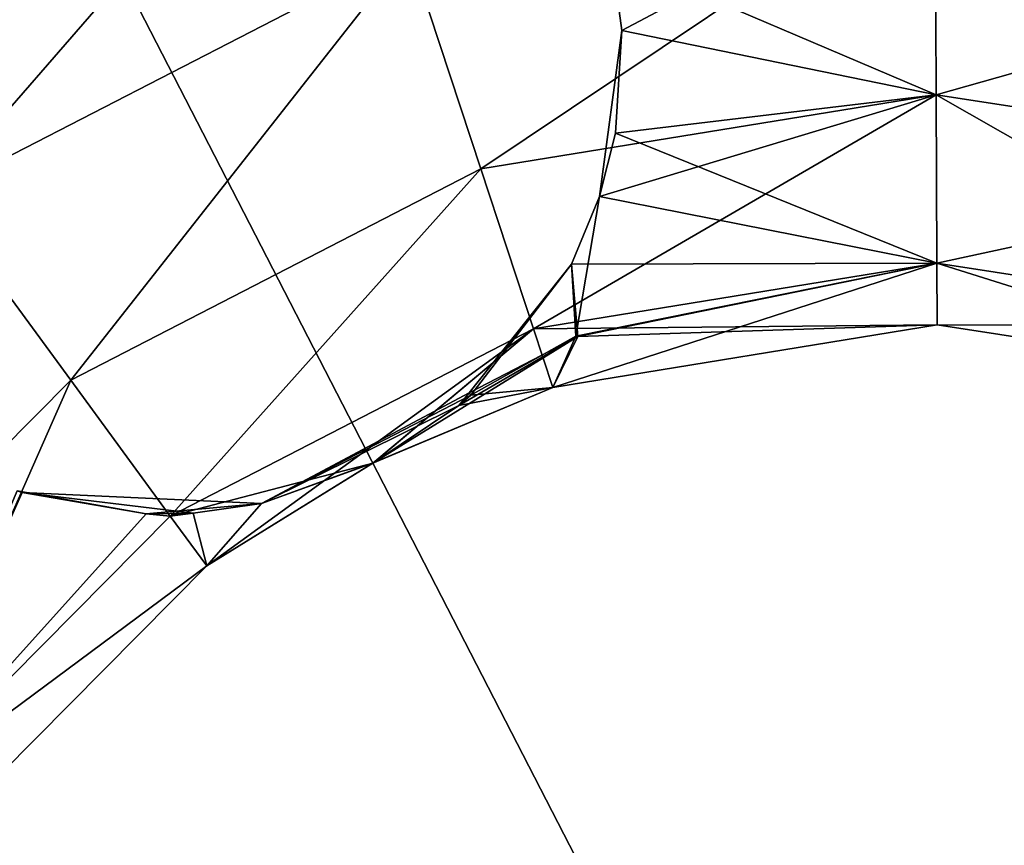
# Model space of a CAD drawing. Header units: millimetres. Extents: x -336 to 335, y 1 to 253.
# Tile 122 of 155: x 163.59 to 169.36, y 209.82 to 214.66. Entities that reach past the tile are written whole.
import ezdxf

# ---------------------------------------------------------------- set-up
doc = ezdxf.new("R2010")
doc.units = ezdxf.units.MM
doc.header["$LTSCALE"] = 25.4
doc.layers.get('0').update_dxf_attribs({"true_color": 0xff5454})

# ---------------------------------------------------------------- blocks, each defined once
blk = doc.blocks.new('COBA-ANTIQUE-III-9043.STL')
at = {"color": 39, "true_color": 0x42361f}
mesh = blk.add_polyface(dxfattribs=at)
corners = [(144.719, 252.7147, 161.661), (274.2148, 1.2573, 161.661), (83.7382, 62.2381, 161.661), (335.1956, 191.7339, 161.661)]
mesh.append_faces([[corners[k] for k in face] for face in [(0, 1, 2), (1, 0, 3)]], dxfattribs={"vtx0": -1, "color": 39})
mesh = blk.add_polyface(dxfattribs=at)
corners = [(274.2148, 1.2573, 167.061), (144.719, 252.7147, 167.061), (83.7382, 62.2381, 167.061), (335.1956, 191.7339, 167.061)]
mesh.append_faces([[corners[k] for k in face] for face in [(0, 1, 2), (1, 0, 3)]], dxfattribs={"vtx0": -1, "color": 39})
at = {"color": 29, "true_color": 0x40301e}
mesh = blk.add_polyface(dxfattribs=at)
corners = [(144.719, 252.7147, 167.061), (335.1956, 191.7339, 161.661), (144.719, 252.7147, 161.661), (335.1956, 191.7339, 167.061)]
mesh.append_faces([[corners[k] for k in face] for face in [(0, 1, 2), (1, 0, 3)]], dxfattribs={"vtx0": -1, "color": 29})
at = {"color": 250, "true_color": 0x262626}
mesh = blk.add_polyface(dxfattribs=at)
corners = [(163.0867, 213.6311, 154.361), (165.4455, 216.3457, 153.9993), (162.2885, 214.7199, 153.9993), (165.8682, 215.0636, 154.361)]
mesh.append_faces([[corners[k] for k in face] for face in [(0, 1, 2), (1, 0, 3)]], dxfattribs={"vtx0": -1, "color": 250})
mesh = blk.add_polyface(dxfattribs=at)
corners = [(165.4455, 216.3457, 2.3227), (163.0867, 213.6311, 1.961), (162.2885, 214.7199, 2.3227), (165.8682, 215.0636, 1.961)]
mesh.append_faces([[corners[k] for k in face] for face in [(0, 1, 2), (1, 0, 3)]], dxfattribs={"vtx0": -1, "color": 250})
mesh = blk.add_polyface(dxfattribs=at)
corners = [(166.2909, 213.7814, 153.9993), (168.9562, 215.5663, 154.361), (165.8682, 215.0636, 154.361), (168.9621, 214.2164, 153.9993)]
mesh.append_faces([[corners[k] for k in face] for face in [(0, 1, 2), (1, 0, 3)]], dxfattribs={"vtx0": -1, "color": 250})
mesh = blk.add_polyface(dxfattribs=at)
corners = [(168.9562, 215.5663, 1.961), (166.2909, 213.7814, 2.3227), (165.8682, 215.0636, 1.961), (168.9621, 214.2164, 2.3227)]
mesh.append_faces([[corners[k] for k in face] for face in [(0, 1, 2), (1, 0, 3)]], dxfattribs={"vtx0": -1, "color": 250})
mesh = blk.add_polyface(dxfattribs=at)
corners = [(168.9562, 215.5663, 148.961), (167.1176, 214.5931, 149.0759), (167.0603, 215.0265, 148.9829)]
mesh.append_faces([[corners[k] for k in face] for face in [(0, 1, 2)]], dxfattribs={"color": 250})
mesh = blk.add_polyface(dxfattribs=at)
corners = [(168.9621, 214.2164, 6.9993), (168.9562, 215.5663, 7.361), (167.0603, 215.0265, 7.3391)]
mesh.append_faces([[corners[k] for k in face] for face in [(0, 1, 2)]], dxfattribs={"color": 250})
mesh = blk.add_polyface(dxfattribs=at)
corners = [(168.9621, 214.2164, 149.3227), (167.1176, 214.5931, 149.0759), (168.9562, 215.5663, 148.961)]
mesh.append_faces([[corners[k] for k in face] for face in [(0, 1, 2)]], dxfattribs={"color": 250})
mesh = blk.add_polyface(dxfattribs=at)
corners = [(172.0485, 215.0903, 148.961), (168.9621, 214.2164, 149.3227), (168.9562, 215.5663, 148.961), (171.6369, 213.8046, 149.3227)]
mesh.append_faces([[corners[k] for k in face] for face in [(0, 1, 2), (1, 0, 3)]], dxfattribs={"vtx0": -1, "color": 250})
mesh = blk.add_polyface(dxfattribs=at)
corners = [(168.9621, 214.2164, 153.9993), (172.0485, 215.0903, 154.361), (168.9562, 215.5663, 154.361), (171.6369, 213.8046, 153.9993)]
mesh.append_faces([[corners[k] for k in face] for face in [(0, 1, 2), (1, 0, 3)]], dxfattribs={"vtx0": -1, "color": 250})
mesh = blk.add_polyface(dxfattribs=at)
corners = [(172.0485, 215.0903, 1.961), (168.9621, 214.2164, 2.3227), (168.9562, 215.5663, 1.961), (171.6369, 213.8046, 2.3227)]
mesh.append_faces([[corners[k] for k in face] for face in [(0, 1, 2), (1, 0, 3)]], dxfattribs={"vtx0": -1, "color": 250})
mesh = blk.add_polyface(dxfattribs=at)
corners = [(168.9621, 214.2164, 6.9993), (172.0485, 215.0903, 7.361), (168.9562, 215.5663, 7.361), (171.6369, 213.8046, 6.9993)]
mesh.append_faces([[corners[k] for k in face] for face in [(0, 1, 2), (1, 0, 3)]], dxfattribs={"vtx0": -1, "color": 250})
mesh = blk.add_polyface(dxfattribs=at)
corners = [(163.8849, 212.5424, 153.9993), (165.8682, 215.0636, 154.361), (163.0867, 213.6311, 154.361), (166.2909, 213.7814, 153.9993)]
mesh.append_faces([[corners[k] for k in face] for face in [(0, 1, 2), (1, 0, 3)]], dxfattribs={"vtx0": -1, "color": 250})
mesh = blk.add_polyface(dxfattribs=at)
corners = [(165.8682, 215.0636, 1.961), (163.8849, 212.5424, 2.3227), (163.0867, 213.6311, 1.961), (166.2909, 213.7814, 2.3227)]
mesh.append_faces([[corners[k] for k in face] for face in [(0, 1, 2), (1, 0, 3)]], dxfattribs={"vtx0": -1, "color": 250})
mesh = blk.add_polyface(dxfattribs=at)
corners = [(167.0603, 215.0265, 7.3391), (167.1176, 214.5931, 149.0759), (167.1176, 214.5931, 7.2461), (167.0603, 215.0265, 148.9829)]
mesh.append_faces([[corners[k] for k in face] for face in [(0, 1, 2), (1, 0, 3)]], dxfattribs={"vtx0": -1, "color": 250})
mesh = blk.add_polyface(dxfattribs=at)
corners = [(168.9621, 214.2164, 6.9993), (167.0603, 215.0265, 7.3391), (167.1176, 214.5931, 7.2461)]
mesh.append_faces([[corners[k] for k in face] for face in [(0, 1, 2)]], dxfattribs={"color": 250})
mesh = blk.add_polyface(dxfattribs=at)
corners = [(167.1176, 214.5931, 7.2461), (167.0805, 213.9905, 149.3286), (166.988, 213.6197, 149.5629)]
mesh.append_faces([[corners[k] for k in face] for face in [(0, 1, 2)]], dxfattribs={"color": 250})
mesh = blk.add_polyface(dxfattribs=at)
corners = [(167.1176, 214.5931, 7.2461), (166.988, 213.6197, 149.5629), (167.0805, 213.9905, 6.9934)]
mesh.append_faces([[corners[k] for k in face] for face in [(0, 1, 2)]], dxfattribs={"color": 250})
mesh = blk.add_polyface(dxfattribs=at)
corners = [(168.9621, 214.2164, 149.3227), (167.0805, 213.9905, 149.3286), (167.1176, 214.5931, 149.0759)]
mesh.append_faces([[corners[k] for k in face] for face in [(0, 1, 2)]], dxfattribs={"color": 250})
mesh = blk.add_polyface(dxfattribs=at)
corners = [(167.1176, 214.5931, 149.0759), (167.0805, 213.9905, 149.3286), (167.1176, 214.5931, 7.2461)]
mesh.append_faces([[corners[k] for k in face] for face in [(0, 1, 2)]], dxfattribs={"color": 250})
mesh = blk.add_polyface(dxfattribs=at)
corners = [(168.9621, 214.2164, 6.9993), (167.1176, 214.5931, 7.2461), (167.0805, 213.9905, 6.9934)]
mesh.append_faces([[corners[k] for k in face] for face in [(0, 1, 2)]], dxfattribs={"color": 250})
mesh = blk.add_polyface(dxfattribs=at)
corners = [(166.6004, 212.8429, 153.011), (168.9621, 214.2164, 153.9993), (166.2909, 213.7814, 153.9993), (168.9663, 213.2281, 153.011)]
mesh.append_faces([[corners[k] for k in face] for face in [(0, 1, 2), (1, 0, 3)]], dxfattribs={"vtx0": -1, "color": 250})
mesh = blk.add_polyface(dxfattribs=at)
corners = [(168.9621, 214.2164, 2.3227), (166.6004, 212.8429, 3.311), (166.2909, 213.7814, 2.3227), (168.9663, 213.2281, 3.311)]
mesh.append_faces([[corners[k] for k in face] for face in [(0, 1, 2), (1, 0, 3)]], dxfattribs={"vtx0": -1, "color": 250})
mesh = blk.add_polyface(dxfattribs=at)
corners = [(168.9663, 213.2281, 150.311), (166.988, 213.6197, 149.5629), (168.9621, 214.2164, 149.3227)]
mesh.append_faces([[corners[k] for k in face] for face in [(0, 1, 2)]], dxfattribs={"color": 250})
mesh = blk.add_polyface(dxfattribs=at)
corners = [(168.9621, 214.2164, 149.3227), (166.988, 213.6197, 149.5629), (167.0805, 213.9905, 149.3286)]
mesh.append_faces([[corners[k] for k in face] for face in [(0, 1, 2)]], dxfattribs={"color": 250})
mesh = blk.add_polyface(dxfattribs=at)
corners = [(168.9663, 213.2281, 6.011), (168.9621, 214.2164, 6.9993), (167.0805, 213.9905, 6.9934)]
mesh.append_faces([[corners[k] for k in face] for face in [(0, 1, 2)]], dxfattribs={"color": 250})
mesh = blk.add_polyface(dxfattribs=at)
corners = [(171.3355, 212.8633, 150.311), (168.9621, 214.2164, 149.3227), (171.6369, 213.8046, 149.3227), (168.9663, 213.2281, 150.311)]
mesh.append_faces([[corners[k] for k in face] for face in [(0, 1, 2), (1, 0, 3)]], dxfattribs={"vtx0": -1, "color": 250})
mesh = blk.add_polyface(dxfattribs=at)
corners = [(171.6369, 213.8046, 153.9993), (168.9663, 213.2281, 153.011), (171.3355, 212.8633, 153.011), (168.9621, 214.2164, 153.9993)]
mesh.append_faces([[corners[k] for k in face] for face in [(0, 1, 2), (1, 0, 3)]], dxfattribs={"vtx0": -1, "color": 250})
mesh = blk.add_polyface(dxfattribs=at)
corners = [(171.3355, 212.8633, 3.311), (168.9621, 214.2164, 2.3227), (171.6369, 213.8046, 2.3227), (168.9663, 213.2281, 3.311)]
mesh.append_faces([[corners[k] for k in face] for face in [(0, 1, 2), (1, 0, 3)]], dxfattribs={"vtx0": -1, "color": 250})
mesh = blk.add_polyface(dxfattribs=at)
corners = [(171.6369, 213.8046, 6.9993), (168.9663, 213.2281, 6.011), (171.3355, 212.8633, 6.011), (168.9621, 214.2164, 6.9993)]
mesh.append_faces([[corners[k] for k in face] for face in [(0, 1, 2), (1, 0, 3)]], dxfattribs={"vtx0": -1, "color": 250})
mesh = blk.add_polyface(dxfattribs=at)
corners = [(167.0805, 213.9905, 6.9934), (166.988, 213.6197, 149.5629), (166.988, 213.6197, 6.7591)]
mesh.append_faces([[corners[k] for k in face] for face in [(0, 1, 2)]], dxfattribs={"color": 250})
mesh = blk.add_polyface(dxfattribs=at)
corners = [(168.9663, 213.2281, 6.011), (167.0805, 213.9905, 6.9934), (166.988, 213.6197, 6.7591)]
mesh.append_faces([[corners[k] for k in face] for face in [(0, 1, 2)]], dxfattribs={"color": 250})
mesh = blk.add_polyface(dxfattribs=at)
corners = [(164.4692, 211.7454, 153.011), (166.2909, 213.7814, 153.9993), (163.8849, 212.5424, 153.9993), (166.6004, 212.8429, 153.011)]
mesh.append_faces([[corners[k] for k in face] for face in [(0, 1, 2), (1, 0, 3)]], dxfattribs={"vtx0": -1, "color": 250})
mesh = blk.add_polyface(dxfattribs=at)
corners = [(166.2909, 213.7814, 2.3227), (164.4692, 211.7454, 3.311), (163.8849, 212.5424, 2.3227), (166.6004, 212.8429, 3.311)]
mesh.append_faces([[corners[k] for k in face] for face in [(0, 1, 2), (1, 0, 3)]], dxfattribs={"vtx0": -1, "color": 250})
mesh = blk.add_polyface(dxfattribs=at)
corners = [(161.9795, 210.6205, 153.9993), (163.0867, 213.6311, 154.361), (160.8839, 211.4093, 154.361), (163.8849, 212.5424, 153.9993)]
mesh.append_faces([[corners[k] for k in face] for face in [(0, 1, 2), (1, 0, 3)]], dxfattribs={"vtx0": -1, "color": 250})
mesh = blk.add_polyface(dxfattribs=at)
corners = [(163.0867, 213.6311, 1.961), (161.9795, 210.6205, 2.3227), (160.8839, 211.4093, 1.961), (163.8849, 212.5424, 2.3227)]
mesh.append_faces([[corners[k] for k in face] for face in [(0, 1, 2), (1, 0, 3)]], dxfattribs={"vtx0": -1, "color": 250})
mesh = blk.add_polyface(dxfattribs=at)
corners = [(168.9663, 213.2281, 150.311), (166.8227, 213.2231, 149.8922), (166.988, 213.6197, 149.5629)]
mesh.append_faces([[corners[k] for k in face] for face in [(0, 1, 2)]], dxfattribs={"color": 250})
mesh = blk.add_polyface(dxfattribs=at)
corners = [(166.988, 213.6197, 6.7591), (166.8227, 213.2231, 149.8922), (166.8227, 213.2231, 6.4298), (166.988, 213.6197, 149.5629)]
mesh.append_faces([[corners[k] for k in face] for face in [(0, 1, 2), (1, 0, 3)]], dxfattribs={"vtx0": -1, "color": 250})
mesh = blk.add_polyface(dxfattribs=at)
corners = [(166.988, 213.6197, 6.7591), (166.8227, 213.2231, 6.4298), (166.8477, 212.8017, 5.7924)]
mesh.append_faces([[corners[k] for k in face] for face in [(0, 1, 2)]], dxfattribs={"color": 250})
mesh = blk.add_polyface(dxfattribs=at)
corners = [(166.988, 213.6197, 6.7591), (166.8477, 212.8017, 5.7924), (168.9663, 213.2281, 6.011)]
mesh.append_faces([[corners[k] for k in face] for face in [(0, 1, 2)]], dxfattribs={"color": 250})
mesh = blk.add_polyface(dxfattribs=at)
corners = [(166.8602, 212.7998, 150.5414), (166.223, 212.4694, 150.8609), (166.8227, 213.2231, 149.8922), (166.1626, 212.3936, 150.9583)]
mesh.append_faces([[corners[k] for k in face] for face in [(0, 1, 2), (1, 0, 3)]], dxfattribs={"vtx0": -1, "color": 250})
mesh = blk.add_polyface(dxfattribs=at)
corners = [(166.8227, 213.2231, 149.8922), (166.223, 212.4694, 150.8609), (166.2324, 212.4545, 5.4669)]
mesh.append_faces([[corners[k] for k in face] for face in [(0, 1, 2)]], dxfattribs={"color": 250})
mesh = blk.add_polyface(dxfattribs=at)
corners = [(166.8227, 213.2231, 149.8922), (166.2324, 212.4545, 5.4669), (166.8227, 213.2231, 6.4298)]
mesh.append_faces([[corners[k] for k in face] for face in [(0, 1, 2)]], dxfattribs={"color": 250})
mesh = blk.add_polyface(dxfattribs=at)
corners = [(166.8227, 213.2231, 6.4298), (166.2324, 212.4545, 5.4669), (166.8477, 212.8017, 5.7924)]
mesh.append_faces([[corners[k] for k in face] for face in [(0, 1, 2)]], dxfattribs={"color": 250})
mesh = blk.add_polyface(dxfattribs=at)
corners = [(168.9663, 213.2281, 153.011), (166.7136, 212.4993, 151.661), (168.9679, 212.8664, 151.661), (166.6004, 212.8429, 153.011)]
mesh.append_faces([[corners[k] for k in face] for face in [(0, 1, 2), (1, 0, 3)]], dxfattribs={"vtx0": -1, "color": 250})
mesh = blk.add_polyface(dxfattribs=at)
corners = [(168.9679, 212.8664, 4.661), (166.6004, 212.8429, 3.311), (168.9663, 213.2281, 3.311), (166.7136, 212.4993, 4.661)]
mesh.append_faces([[corners[k] for k in face] for face in [(0, 1, 2), (1, 0, 3)]], dxfattribs={"vtx0": -1, "color": 250})
mesh = blk.add_polyface(dxfattribs=at)
corners = [(168.9663, 213.2281, 6.011), (166.8477, 212.8017, 5.7924), (166.7136, 212.4993, 4.661)]
mesh.append_faces([[corners[k] for k in face] for face in [(0, 1, 2)]], dxfattribs={"color": 250})
mesh = blk.add_polyface(dxfattribs=at)
corners = [(168.9663, 213.2281, 6.011), (166.7136, 212.4993, 4.661), (168.9679, 212.8664, 4.661)]
mesh.append_faces([[corners[k] for k in face] for face in [(0, 1, 2)]], dxfattribs={"color": 250})
mesh = blk.add_polyface(dxfattribs=at)
corners = [(166.8602, 212.7998, 150.5414), (166.8227, 213.2231, 149.8922), (168.9663, 213.2281, 150.311)]
mesh.append_faces([[corners[k] for k in face] for face in [(0, 1, 2)]], dxfattribs={"color": 250})
mesh = blk.add_polyface(dxfattribs=at)
corners = [(168.9679, 212.8664, 151.661), (166.8602, 212.7998, 150.5414), (168.9663, 213.2281, 150.311)]
mesh.append_faces([[corners[k] for k in face] for face in [(0, 1, 2)]], dxfattribs={"color": 250})
mesh = blk.add_polyface(dxfattribs=at)
corners = [(171.2252, 212.5188, 151.661), (168.9663, 213.2281, 150.311), (171.3355, 212.8633, 150.311), (168.9679, 212.8664, 151.661)]
mesh.append_faces([[corners[k] for k in face] for face in [(0, 1, 2), (1, 0, 3)]], dxfattribs={"vtx0": -1, "color": 250})
mesh = blk.add_polyface(dxfattribs=at)
corners = [(171.3355, 212.8633, 153.011), (168.9679, 212.8664, 151.661), (171.2252, 212.5188, 151.661), (168.9663, 213.2281, 153.011)]
mesh.append_faces([[corners[k] for k in face] for face in [(0, 1, 2), (1, 0, 3)]], dxfattribs={"vtx0": -1, "color": 250})
mesh = blk.add_polyface(dxfattribs=at)
corners = [(171.2252, 212.5188, 4.661), (168.9663, 213.2281, 3.311), (171.3355, 212.8633, 3.311), (168.9679, 212.8664, 4.661)]
mesh.append_faces([[corners[k] for k in face] for face in [(0, 1, 2), (1, 0, 3)]], dxfattribs={"vtx0": -1, "color": 250})
mesh = blk.add_polyface(dxfattribs=at)
corners = [(171.3355, 212.8633, 6.011), (168.9679, 212.8664, 4.661), (171.2252, 212.5188, 4.661), (168.9663, 213.2281, 6.011)]
mesh.append_faces([[corners[k] for k in face] for face in [(0, 1, 2), (1, 0, 3)]], dxfattribs={"vtx0": -1, "color": 250})
mesh = blk.add_polyface(dxfattribs=at)
corners = [(166.7136, 212.4993, 151.661), (166.8602, 212.7998, 150.5414), (168.9679, 212.8664, 151.661)]
mesh.append_faces([[corners[k] for k in face] for face in [(0, 1, 2)]], dxfattribs={"color": 250})
mesh = blk.add_polyface(dxfattribs=at)
corners = [(164.4692, 211.7454, 153.011), (164.6831, 211.4537, 151.661), (166.6004, 212.8429, 153.011)]
mesh.append_faces([[corners[k] for k in face] for face in [(0, 1, 2)]], dxfattribs={"color": 250})
mesh = blk.add_polyface(dxfattribs=at)
corners = [(165.6572, 212.0564, 4.661), (164.4692, 211.7454, 3.311), (166.6004, 212.8429, 3.311)]
mesh.append_faces([[corners[k] for k in face] for face in [(0, 1, 2)]], dxfattribs={"color": 250})
mesh = blk.add_polyface(dxfattribs=at)
corners = [(166.6004, 212.8429, 153.011), (164.6831, 211.4537, 151.661), (165.6632, 212.0595, 151.6531)]
mesh.append_faces([[corners[k] for k in face] for face in [(0, 1, 2)]], dxfattribs={"color": 250})
mesh = blk.add_polyface(dxfattribs=at)
corners = [(165.6572, 212.0564, 4.661), (166.6004, 212.8429, 3.311), (166.7136, 212.4993, 4.661)]
mesh.append_faces([[corners[k] for k in face] for face in [(0, 1, 2)]], dxfattribs={"color": 250})
mesh = blk.add_polyface(dxfattribs=at)
corners = [(166.6004, 212.8429, 153.011), (165.6632, 212.0595, 151.6531), (166.7136, 212.4993, 151.661)]
mesh.append_faces([[corners[k] for k in face] for face in [(0, 1, 2)]], dxfattribs={"color": 250})
mesh = blk.add_polyface(dxfattribs=at)
corners = [(165.6632, 212.0595, 151.6531), (166.1626, 212.3936, 150.9583), (166.8602, 212.7998, 150.5414)]
mesh.append_faces([[corners[k] for k in face] for face in [(0, 1, 2)]], dxfattribs={"color": 250})
mesh = blk.add_polyface(dxfattribs=at)
corners = [(166.7136, 212.4993, 151.661), (165.6632, 212.0595, 151.6531), (166.8602, 212.7998, 150.5414)]
mesh.append_faces([[corners[k] for k in face] for face in [(0, 1, 2)]], dxfattribs={"color": 250})
mesh = blk.add_polyface(dxfattribs=at)
corners = [(166.8477, 212.8017, 5.7924), (166.2324, 212.4545, 5.4669), (166.7136, 212.4993, 4.661)]
mesh.append_faces([[corners[k] for k in face] for face in [(0, 1, 2)]], dxfattribs={"color": 250})
mesh = blk.add_polyface(dxfattribs=at)
corners = [(162.7816, 210.0431, 153.011), (163.8849, 212.5424, 153.9993), (161.9795, 210.6205, 153.9993), (164.4692, 211.7454, 153.011)]
mesh.append_faces([[corners[k] for k in face] for face in [(0, 1, 2), (1, 0, 3)]], dxfattribs={"vtx0": -1, "color": 250})
mesh = blk.add_polyface(dxfattribs=at)
corners = [(163.8849, 212.5424, 2.3227), (162.7816, 210.0431, 3.311), (161.9795, 210.6205, 2.3227), (164.4692, 211.7454, 3.311)]
mesh.append_faces([[corners[k] for k in face] for face in [(0, 1, 2), (1, 0, 3)]], dxfattribs={"vtx0": -1, "color": 250})
mesh = blk.add_polyface(dxfattribs=at)
corners = [(166.1626, 212.3936, 150.9583), (165.0042, 211.8205, 150.8609), (166.223, 212.4694, 150.8609)]
mesh.append_faces([[corners[k] for k in face] for face in [(0, 1, 2)]], dxfattribs={"color": 250})
mesh = blk.add_polyface(dxfattribs=at)
corners = [(165.0042, 211.8205, 150.8609), (165.0042, 211.8205, 5.4611), (166.223, 212.4694, 150.8609)]
mesh.append_faces([[corners[k] for k in face] for face in [(0, 1, 2)]], dxfattribs={"color": 250})
mesh = blk.add_polyface(dxfattribs=at)
corners = [(166.223, 212.4694, 150.8609), (165.0042, 211.8205, 5.4611), (166.2324, 212.4545, 5.4669)]
mesh.append_faces([[corners[k] for k in face] for face in [(0, 1, 2)]], dxfattribs={"color": 250})
mesh = blk.add_polyface(dxfattribs=at)
corners = [(166.2324, 212.4545, 5.4669), (165.0042, 211.8205, 5.4611), (166.1626, 212.3936, 5.3637)]
mesh.append_faces([[corners[k] for k in face] for face in [(0, 1, 2)]], dxfattribs={"color": 250})
mesh = blk.add_polyface(dxfattribs=at)
corners = [(166.1626, 212.3936, 5.3637), (165.6572, 212.0564, 4.661), (166.7136, 212.4993, 4.661)]
mesh.append_faces([[corners[k] for k in face] for face in [(0, 1, 2)]], dxfattribs={"color": 250})
mesh = blk.add_polyface(dxfattribs=at)
corners = [(166.2324, 212.4545, 5.4669), (166.1626, 212.3936, 5.3637), (166.7136, 212.4993, 4.661)]
mesh.append_faces([[corners[k] for k in face] for face in [(0, 1, 2)]], dxfattribs={"color": 250})
mesh = blk.add_polyface(dxfattribs=at)
corners = [(165.0042, 211.8205, 5.4611), (165.6572, 212.0564, 4.661), (166.1626, 212.3936, 5.3637)]
mesh.append_faces([[corners[k] for k in face] for face in [(0, 1, 2)]], dxfattribs={"color": 250})
mesh = blk.add_polyface(dxfattribs=at)
corners = [(165.6632, 212.0595, 151.6531), (165.0042, 211.8205, 150.8609), (166.1626, 212.3936, 150.9583)]
mesh.append_faces([[corners[k] for k in face] for face in [(0, 1, 2)]], dxfattribs={"color": 250})
mesh = blk.add_polyface(dxfattribs=at)
corners = [(164.6831, 211.4537, 4.661), (164.4692, 211.7454, 3.311), (165.6572, 212.0564, 4.661)]
mesh.append_faces([[corners[k] for k in face] for face in [(0, 1, 2)]], dxfattribs={"color": 250})
mesh = blk.add_polyface(dxfattribs=at)
corners = [(164.6831, 211.4537, 151.661), (165.0042, 211.8205, 150.8609), (165.6632, 212.0595, 151.6531)]
mesh.append_faces([[corners[k] for k in face] for face in [(0, 1, 2)]], dxfattribs={"color": 250})
mesh = blk.add_polyface(dxfattribs=at)
corners = [(165.0042, 211.8205, 5.4611), (164.6831, 211.4537, 4.661), (165.6572, 212.0564, 4.661)]
mesh.append_faces([[corners[k] for k in face] for face in [(0, 1, 2)]], dxfattribs={"color": 250})
mesh = blk.add_polyface(dxfattribs=at)
corners = [(164.3277, 211.7584, 150.1585), (162.7816, 210.0431, 150.311), (163.5717, 211.8939, 149.5343)]
mesh.append_faces([[corners[k] for k in face] for face in [(0, 1, 2)]], dxfattribs={"color": 250})
mesh = blk.add_polyface(dxfattribs=at)
corners = [(163.5997, 211.8848, 6.7678), (163.5717, 211.8939, 6.7877), (162.7816, 210.0431, 6.011)]
mesh.append_faces([[corners[k] for k in face] for face in [(0, 1, 2)]], dxfattribs={"color": 250})
mesh = blk.add_polyface(dxfattribs=at)
corners = [(164.3277, 211.7584, 6.1635), (163.5997, 211.8848, 6.7678), (162.7816, 210.0431, 6.011)]
mesh.append_faces([[corners[k] for k in face] for face in [(0, 1, 2)]], dxfattribs={"color": 250})
mesh = blk.add_polyface(dxfattribs=at)
corners = [(163.5717, 211.8939, 149.5343), (163.5717, 211.8939, 6.7877), (163.5997, 211.8848, 6.7678)]
mesh.append_faces([[corners[k] for k in face] for face in [(0, 1, 2)]], dxfattribs={"color": 250})
mesh = blk.add_polyface(dxfattribs=at)
corners = [(164.3277, 211.7584, 150.1585), (163.5717, 211.8939, 149.5343), (163.5997, 211.8848, 6.7678)]
mesh.append_faces([[corners[k] for k in face] for face in [(0, 1, 2)]], dxfattribs={"color": 250})
mesh = blk.add_polyface(dxfattribs=at)
corners = [(165.0042, 211.8205, 150.8609), (163.5997, 211.8848, 6.7678), (164.3277, 211.7584, 6.1635)]
mesh.append_faces([[corners[k] for k in face] for face in [(0, 1, 2)]], dxfattribs={"color": 250})
mesh = blk.add_polyface(dxfattribs=at)
corners = [(165.0042, 211.8205, 150.8609), (164.6032, 211.763, 150.4287), (163.5997, 211.8848, 6.7678)]
mesh.append_faces([[corners[k] for k in face] for face in [(0, 1, 2)]], dxfattribs={"color": 250})
mesh = blk.add_polyface(dxfattribs=at)
corners = [(164.6032, 211.763, 150.4287), (164.3277, 211.7584, 150.1585), (163.5997, 211.8848, 6.7678)]
mesh.append_faces([[corners[k] for k in face] for face in [(0, 1, 2)]], dxfattribs={"color": 250})
mesh = blk.add_polyface(dxfattribs=at)
corners = [(165.0042, 211.8205, 150.8609), (164.3277, 211.7584, 6.1635), (164.6032, 211.763, 5.8933)]
mesh.append_faces([[corners[k] for k in face] for face in [(0, 1, 2)]], dxfattribs={"color": 250})
mesh = blk.add_polyface(dxfattribs=at)
corners = [(164.6831, 211.4537, 151.661), (164.6032, 211.763, 150.4287), (165.0042, 211.8205, 150.8609)]
mesh.append_faces([[corners[k] for k in face] for face in [(0, 1, 2)]], dxfattribs={"color": 250})
mesh = blk.add_polyface(dxfattribs=at)
corners = [(165.0042, 211.8205, 150.8609), (164.6032, 211.763, 5.8933), (165.0042, 211.8205, 5.4611)]
mesh.append_faces([[corners[k] for k in face] for face in [(0, 1, 2)]], dxfattribs={"color": 250})
mesh = blk.add_polyface(dxfattribs=at)
corners = [(164.6032, 211.763, 5.8933), (164.6831, 211.4537, 4.661), (165.0042, 211.8205, 5.4611)]
mesh.append_faces([[corners[k] for k in face] for face in [(0, 1, 2)]], dxfattribs={"color": 250})
mesh = blk.add_polyface(dxfattribs=at)
corners = [(164.6831, 211.4537, 151.661), (164.4692, 211.7454, 150.311), (164.6032, 211.763, 150.4287)]
mesh.append_faces([[corners[k] for k in face] for face in [(0, 1, 2)]], dxfattribs={"color": 250})
mesh = blk.add_polyface(dxfattribs=at)
corners = [(164.4692, 211.7454, 6.011), (164.6831, 211.4537, 4.661), (164.6032, 211.763, 5.8933)]
mesh.append_faces([[corners[k] for k in face] for face in [(0, 1, 2)]], dxfattribs={"color": 250})
mesh = blk.add_polyface(dxfattribs=at)
corners = [(164.4692, 211.7454, 150.311), (162.7816, 210.0431, 150.311), (164.3277, 211.7584, 150.1585)]
mesh.append_faces([[corners[k] for k in face] for face in [(0, 1, 2)]], dxfattribs={"color": 250})
mesh = blk.add_polyface(dxfattribs=at)
corners = [(164.4692, 211.7454, 6.011), (164.3277, 211.7584, 6.1635), (162.7816, 210.0431, 6.011)]
mesh.append_faces([[corners[k] for k in face] for face in [(0, 1, 2)]], dxfattribs={"color": 250})
mesh = blk.add_polyface(dxfattribs=at)
corners = [(164.6831, 211.4537, 151.661), (162.7816, 210.0431, 153.011), (163.0751, 209.8317, 151.661), (164.4692, 211.7454, 153.011)]
mesh.append_faces([[corners[k] for k in face] for face in [(0, 1, 2), (1, 0, 3)]], dxfattribs={"vtx0": -1, "color": 250})
mesh = blk.add_polyface(dxfattribs=at)
corners = [(162.7816, 210.0431, 150.311), (164.6831, 211.4537, 151.661), (163.0751, 209.8317, 151.661), (164.4692, 211.7454, 150.311)]
mesh.append_faces([[corners[k] for k in face] for face in [(0, 1, 2), (1, 0, 3)]], dxfattribs={"vtx0": -1, "color": 250})
mesh = blk.add_polyface(dxfattribs=at)
corners = [(164.6831, 211.4537, 4.661), (162.7816, 210.0431, 6.011), (163.0751, 209.8317, 4.661), (164.4692, 211.7454, 6.011)]
mesh.append_faces([[corners[k] for k in face] for face in [(0, 1, 2), (1, 0, 3)]], dxfattribs={"vtx0": -1, "color": 250})
mesh = blk.add_polyface(dxfattribs=at)
corners = [(162.7816, 210.0431, 3.311), (164.6831, 211.4537, 4.661), (163.0751, 209.8317, 4.661), (164.4692, 211.7454, 3.311)]
mesh.append_faces([[corners[k] for k in face] for face in [(0, 1, 2), (1, 0, 3)]], dxfattribs={"vtx0": -1, "color": 250})

msp = doc.modelspace()

# ---------------------------------------------------------------- block references
at = {"color": 0}
msp.add_blockref('COBA-ANTIQUE-III-9043.STL', (0, 0), dxfattribs=at)

doc.saveas('drawing.dxf')
